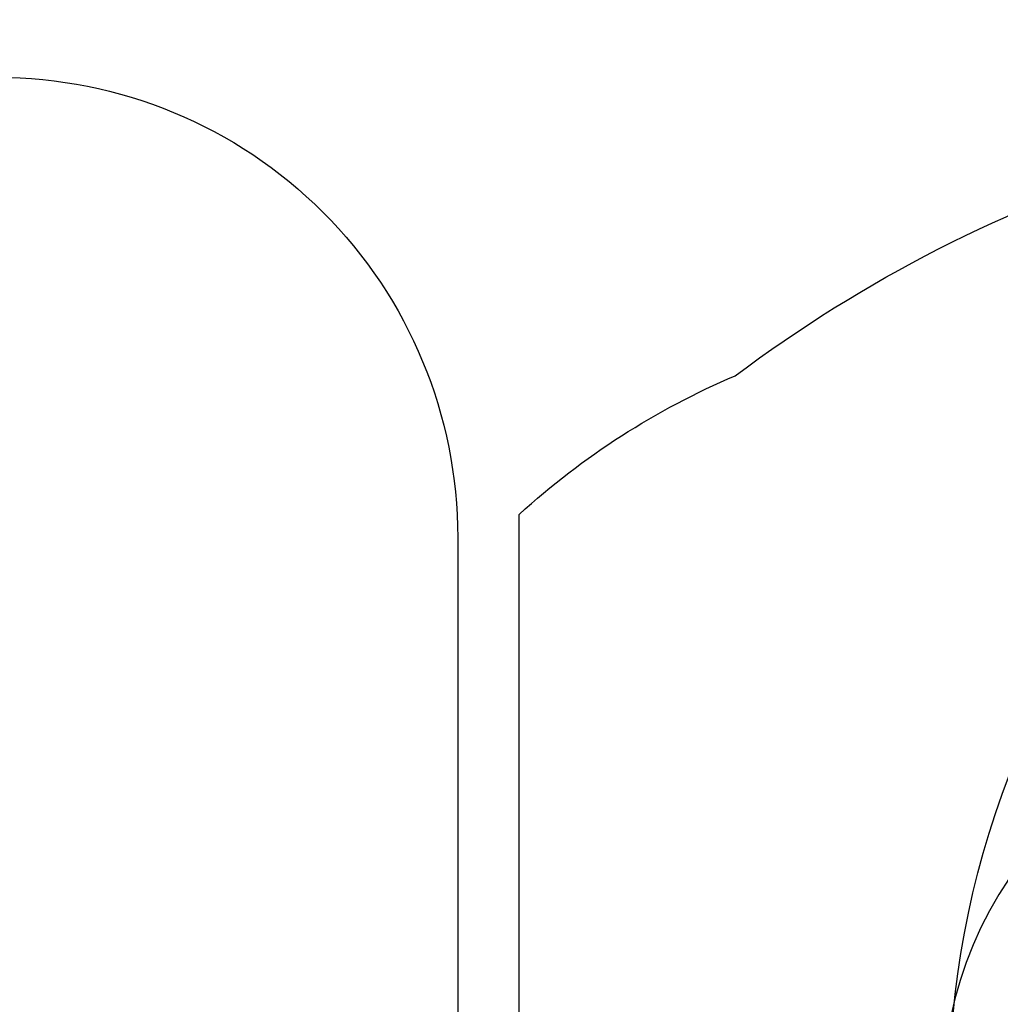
# Model space of a CAD drawing. Extents: x 1 to 126, y -14 to 17.
# Tile 56 of 131: x 42.949 to 43.087, y 1.451 to 1.59. Entities that reach past the tile are written whole.
import ezdxf

# ---------------------------------------------------------------- set-up
doc = ezdxf.new("R2010")
doc.units = 0
doc.set_wipeout_variables(frame=1)
doc.header["$PDMODE"] = 3
for name, color, linetype in [('A-ALBA-3', 3, 'Continuous'), ('A-ANOT-COTA-ACUM', 1, 'Continuous'), ('A-ANOT-COTA-PARC', 1, 'Continuous'), ('A-EQPM-FIJO', 1, 'Continuous'), ('A-MURO-HATC', 252, 'Continuous')]:
    doc.layers.add(name, color=color, linetype=linetype)
doc.styles.add('BIS-COTA', font='swissb.ttf')
doc.styles.add('BIS-COTA-ACUM', font='swissi.ttf', dxfattribs={"oblique": 20})
doc.dimstyles.new('BIS-COTA-ACUM', dxfattribs={"dimscale": 0.9, "dimtxt": 0.0016, "dimasz": 0.001, "dimexe": 0.0035, "dimexo": 0, "dimgap": 0.0005, "dimtad": 1, "dimdec": 1, "dimlfac": 100, "dimrnd": 1, "dimzin": 9, "dimdsep": 46, "dimtxsty": 'BIS-COTA-ACUM', "dimblk1": 'MARK1', "dimblk2": 'MARK2', "dimsah": 1, "dimcen": 0, "dimclrd": 1, "dimclre": 256, "dimclrt": 256, "dimaunit": 1, "dimadec": 0, "dimazin": 0, "dimtfac": 1, "dimtdec": 1, "dimtix": 1, "dimtmove": 2, "dimatfit": 3, "dimldrblk": 'MARK1', "dimfxl": 1, "dimtolj": 1, "dimarcsym": 1})
doc.dimstyles.new('BIS-COTA-PARC', dxfattribs={"dimscale": 0, "dimtxt": 0.0018, "dimasz": 0.001, "dimexe": 0.0015, "dimexo": 0, "dimgap": 0.0005, "dimtad": 1, "dimdec": 0, "dimlfac": 100, "dimzin": 9, "dimdsep": 46, "dimtxsty": 'BIS-COTA', "dimblk": 'OBLIQUE', "dimcen": 2.5, "dimclrd": 256, "dimclre": 251, "dimclrt": 2, "dimadec": 1, "dimazin": 2, "dimtfac": 1, "dimtdec": 0, "dimtix": 1, "dimtmove": 2, "dimatfit": 3, "dimldrblk": 'DOT', "dimfxl": 0.0015, "dimfxlon": 1, "dimtolj": 1, "dimtzin": 0, "dimarcsym": 0})

# ---------------------------------------------------------------- blocks, each defined once
blk = doc.blocks.new('BIS-IBB2-PL')
blk.add_lwpolyline([(-0.101822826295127, -0.2157172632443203, 0.08578280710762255), (-0.1325113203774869, -0.2757810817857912, 0.0754446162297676), (-0.1439988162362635, -0.3514797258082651, 0.0754446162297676), (-0.132511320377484, -0.427178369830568, 0.08578280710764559), (-0.1018228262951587, -0.4872421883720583, 0.1060700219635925), (-0.05283656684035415, -0.5298563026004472, 0.1268223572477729), (-9.793723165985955e-07, -0.5434768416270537, 0.1268223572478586), (0.05283460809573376, -0.5298563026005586, 0.1060700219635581), (0.1018208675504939, -0.4872421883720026, 0.08578280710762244), (0.1325093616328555, -0.427178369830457, 0.0754446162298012), (0.1439968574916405, -0.3514797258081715, 0.07544461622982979), (0.1325093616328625, -0.275781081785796, 0.0857828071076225), (0.1018208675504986, -0.2157172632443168, 0.08473736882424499), (0.08223316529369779, -0.1852129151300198), (-3.006607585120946e-07, -0.1852129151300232), (-0.08223444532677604, -0.1852129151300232, 0.08473736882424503), (-0.1018221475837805, -0.2157172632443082)], format="xyb")
for centre, radius, start, end in [((0.05659169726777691, -0.3345276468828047), 0.1980173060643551, 143.1301023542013, 162.7420614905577), ((-6.400166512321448e-07, -0.3715497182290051), 0.1255883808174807, 46.85917015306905, 133.1408298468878)]:
    blk.add_arc(centre, radius, start, end)
blk.add_wipeout([(-0.1439188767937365, -0.016866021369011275), (-0.14368177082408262, -0.0151662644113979), (-0.14328884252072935, -0.013495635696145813), (-0.14274344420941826, -0.01186838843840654), (-0.14205022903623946, -0.010298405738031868), (-0.1412151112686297, -0.008799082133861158), (-0.14024521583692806, -0.007383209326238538), (-0.13914881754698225, -0.006062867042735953), (-0.13793527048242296, -0.004849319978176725), (-0.13661492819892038, -0.003752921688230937), (-0.13519905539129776, -0.002783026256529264), (-0.13369973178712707, -0.0019479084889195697), (-0.13212974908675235, -0.0012546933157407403), (-0.1305025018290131, -0.000709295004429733), (-0.12883187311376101, -0.0003163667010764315), (-0.12713211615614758, -7.926073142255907e-05), (-0.12541773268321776, -5.551115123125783e-17), (0.12541773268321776, 9.992007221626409e-15), (0.1271321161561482, -7.926073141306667e-05), (0.1288318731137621, -0.0003163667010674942), (0.1305025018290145, -0.0007092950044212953), (0.132129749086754, -0.0012546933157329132), (0.13369973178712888, -0.0019479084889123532), (0.1351990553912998, -0.0027830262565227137), (0.13661492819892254, -0.0037529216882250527), (0.13793527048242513, -0.004849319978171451), (0.13914881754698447, -0.006062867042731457), (0.1402452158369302, -0.007383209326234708), (0.14121511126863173, -0.008799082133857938), (0.1420502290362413, -0.01029840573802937), (0.1427434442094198, -0.011868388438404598), (0.14328884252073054, -0.01349563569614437), (0.14368177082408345, -0.015166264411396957), (0.1439188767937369, -0.016866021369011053), (0.1439981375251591, -0.0185804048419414), (0.1439981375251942, -0.11148242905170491), (0.1437207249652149, -0.11748277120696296), (0.1428908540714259, -0.12343192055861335), (0.1415156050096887, -0.12927912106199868), (0.13960671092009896, -0.13497448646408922), (0.1371804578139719, -0.14046942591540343), (0.13425754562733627, -0.14571705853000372), (0.13086291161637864, -0.15067261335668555), (0.12702551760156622, -0.15529381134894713), (0.12277810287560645, -0.15954122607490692), (0.11815690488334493, -0.1633786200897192), (0.11320135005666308, -0.16677325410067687), (0.1079537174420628, -0.1696961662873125), (0.10245877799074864, -0.1721224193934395), (0.09676341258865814, -0.17403131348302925), (0.09091621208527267, -0.17540656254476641), (0.08496706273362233, -0.17623643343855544), (0.07896672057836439, -0.17651384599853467), (-0.07896672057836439, -0.17651384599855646), (-0.08496706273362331, -0.17623643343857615), (-0.09091621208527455, -0.175406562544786), (-0.09676341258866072, -0.17403131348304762), (-0.10245877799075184, -0.17212241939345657), (-0.10795371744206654, -0.16969616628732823), (-0.11320135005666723, -0.16677325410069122), (-0.11815690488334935, -0.16337862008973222), (-0.12277810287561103, -0.15954122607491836), (-0.1270255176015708, -0.1552938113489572), (-0.13086291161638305, -0.15067261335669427), (-0.13425754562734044, -0.14571705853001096), (-0.13718045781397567, -0.14046942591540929), (-0.13960671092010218, -0.13497448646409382), (-0.1415156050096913, -0.1292791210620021), (-0.1428908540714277, -0.1234319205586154), (-0.1437207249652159, -0.11748277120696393), (-0.1439981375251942, -0.11148242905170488), (-0.1439981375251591, -0.0185804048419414)])
blk.add_lwpolyline([(-0.1439981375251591, -0.01858040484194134), (-0.1439981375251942, -0.1114824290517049, 0.414213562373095), (-0.0789667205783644, -0.1765138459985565), (0.07896672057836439, -0.1765138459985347, 0.414213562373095), (0.1439981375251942, -0.1114824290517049), (0.1439981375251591, -0.01858040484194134, 0.414213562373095), (0.1254177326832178, 1.002323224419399e-14), (-0.1254177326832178, 0, 0.414213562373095)], format="xyb", close=True)
blk = doc.blocks.new('BIS-TOMA-AGUA')
blk.add_circle((0, 0), 0.01250000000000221)
blk = doc.blocks.new('*D487')
at = {"layer": 'A-ANOT-COTA-ACUM', "lineweight": -2, "transparency": 16777216}
for p, q in [((42.90373865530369, 1.217996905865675), (42.8183595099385, 1.217975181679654)), ((42.8183595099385, 1.217975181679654), (42.92542798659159, 1.217975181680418)), ((42.86373865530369, 1.21799690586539), (42.90373865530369, 1.217996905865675))]:
    blk.add_line(p, q, dxfattribs=at)
at = {"layer": 'Defpoints', "color": 0, "transparency": 16777216}
for p in [(44.83391216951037, 1.755496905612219), (42.85835950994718, 1.217975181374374), (42.86373865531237, 1.217996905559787)]:
    blk.add_point(p, dxfattribs=at)
at = {"layer": 'A-ANOT-COTA-ACUM', "transparency": 16777216, "insert": (42.89689374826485, 1.244442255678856), "char_height": 0.032, "attachment_point": 5, "style": 'BIS-COTA-ACUM'}
blk.add_mtext('\\A1;54', dxfattribs=at)
blk = doc.blocks.new('MARK1')
at = {"color": 0}
for p, q in [((0, 1.5), (0, -1.5)), ((0.9959054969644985, 0), (-1.004094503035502, 0))]:
    blk.add_line(p, q, dxfattribs=at)
blk.add_lwpolyline([(0.4991923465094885, 0.4951376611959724), (-0.5040945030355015, -0.5)], dxfattribs=at)
blk = doc.blocks.new('MARK2')
at = {"color": 0}
for p, q in [((0, 1.5), (0, -1.5)), ((0.9959054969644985, 0), (-1.004094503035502, 0))]:
    blk.add_line(p, q, dxfattribs=at)
blk.add_lwpolyline([(0.4991923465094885, 0.4951376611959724), (-0.5040945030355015, -0.5)], dxfattribs=at)
blk = doc.blocks.new('*D488')
at = {"layer": 'A-ANOT-COTA-ACUM', "lineweight": -2, "transparency": 16777216}
for p, q in [((43.00680286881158, 1.282419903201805), (43.00680286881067, 1.410892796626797)), ((43.03391216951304, 1.257996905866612), (43.00680286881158, 1.282419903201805)), ((43.03391216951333, 1.217996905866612), (43.03391216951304, 1.257996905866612))]:
    blk.add_line(p, q, dxfattribs=at)
at = {"layer": 'Defpoints', "color": 0, "transparency": 16777216}
for p in [(44.83391216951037, 1.755496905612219), (43.00680286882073, 1.322419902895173), (43.03391216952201, 1.217996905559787)]:
    blk.add_point(p, dxfattribs=at)
at = {"layer": 'A-ANOT-COTA-ACUM', "transparency": 16777216, "insert": (42.98035751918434, 1.371656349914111), "char_height": 0.032, "attachment_point": 5, "rotation": 90.00000000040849, "style": 'BIS-COTA-ACUM'}
blk.add_mtext('\\A1;180', dxfattribs=at)
blk = doc.blocks.new('_Oblique')
at = {"color": 0, "lineweight": -2}
blk.add_line((-0.5, -0.5), (0.5, 0.5), dxfattribs=at)
blk = doc.blocks.new('*D489')
at = {"layer": 'A-ANOT-COTA-PARC', "color": 251, "lineweight": -2, "transparency": 16777216}
for p, q in [((43.49980700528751, 1.755496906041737), (43.55980700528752, 1.755496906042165)), ((43.49980700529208, 1.115496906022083), (43.55980700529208, 1.115496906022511))]:
    blk.add_line(p, q, dxfattribs=at)
at = {"layer": 'A-ANOT-COTA-PARC', "lineweight": -2, "transparency": 16777216}
blk.add_line((43.52980700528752, 1.755496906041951), (43.52980700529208, 1.115496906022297), dxfattribs=at)
at = {"layer": 'Defpoints', "color": 0, "transparency": 16777216}
for p in [(42.83391216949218, 1.75549690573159), (42.8339121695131, 1.115496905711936), (43.52980700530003, 1.115496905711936)]:
    blk.add_point(p, dxfattribs=at)
at = {"layer": 'A-ANOT-COTA-PARC', "lineweight": -2, "transparency": 16777216, "xscale": 0.02, "yscale": 0.02, "zscale": 0.02}
for p, rotation in [((43.52980700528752, 1.755496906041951), 90.0000000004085), ((43.52980700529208, 1.115496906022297), 270.0000000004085)]:
    blk.add_blockref('_Oblique', p, dxfattribs=dict(at, rotation=rotation))
at = {"layer": 'A-ANOT-COTA-PARC', "color": 2, "transparency": 16777216, "insert": (43.46262194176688, 1.369301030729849), "char_height": 0.036, "attachment_point": 5, "rotation": 90.00000000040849, "style": 'BIS-COTA'}
blk.add_mtext('\\A1;64', dxfattribs=at)
blk = doc.blocks.new('_Dot')
at = {"color": 0, "linetype": 'ByBlock', "lineweight": -2}
blk.add_line((-0.5, 0), (-1, 0), dxfattribs=at)
at = {"color": 0, "linetype": 'ByBlock', "const_width": 0.5}
blk.add_lwpolyline([(-0.25, 0, 1), (0.25, 0, 1)], format="xyb", close=True, dxfattribs=at)
blk = doc.blocks.new('*D461')
at = {"layer": 'A-ANOT-COTA-ACUM', "lineweight": -2, "transparency": 16777216}
blk.add_line((47.36352474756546, 1.355822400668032), (47.36352474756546, 1.244012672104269), dxfattribs=at)
at = {"layer": 'Defpoints', "color": 0, "transparency": 16777216}
for p in [(42.71391216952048, 2.055496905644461), (47.36352474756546, 1.355822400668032), (47.36352474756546, 1.31254259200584)]:
    blk.add_point(p, dxfattribs=at)
at = {"layer": 'A-ANOT-COTA-ACUM', "transparency": 16777216, "insert": (47.38999182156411, 1.273277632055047), "char_height": 0.032, "attachment_point": 5, "rotation": 270, "style": 'BIS-COTA-ACUM'}
blk.add_mtext('\\A1;25', dxfattribs=at)
blk = doc.blocks.new('*D462')
at = {"layer": 'A-ANOT-COTA-ACUM', "lineweight": -2, "transparency": 16777216}
blk.add_line((47.46352474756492, 1.233746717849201), (47.46352474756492, 1.131096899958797), dxfattribs=at)
at = {"layer": 'Defpoints', "color": 0, "transparency": 16777216}
for p in [(42.71391216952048, 2.055496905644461), (47.46352474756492, 1.233746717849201), (47.46352474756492, 1.199451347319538)]:
    blk.add_point(p, dxfattribs=at)
at = {"layer": 'A-ANOT-COTA-ACUM', "transparency": 16777216, "insert": (47.48999182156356, 1.16027412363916), "char_height": 0.032, "attachment_point": 5, "rotation": 270, "style": 'BIS-COTA-ACUM'}
blk.add_mtext('\\A1;35', dxfattribs=at)
blk = doc.blocks.new('*D463')
at = {"layer": 'A-ANOT-COTA-ACUM', "lineweight": -2, "transparency": 16777216}
blk.add_line((47.46352474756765, 0.6337467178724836), (47.46352474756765, 0.5063092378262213), dxfattribs=at)
at = {"layer": 'Defpoints', "color": 0, "transparency": 16777216}
for p in [(42.71391216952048, 2.055496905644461), (47.46352474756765, 0.6337467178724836), (47.46352474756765, 0.5746636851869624)]:
    blk.add_point(p, dxfattribs=at)
at = {"layer": 'A-ANOT-COTA-ACUM', "transparency": 16777216, "insert": (47.48999182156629, 0.5354864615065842), "char_height": 0.032, "attachment_point": 5, "rotation": 270, "style": 'BIS-COTA-ACUM'}
blk.add_mtext('\\A1;35', dxfattribs=at)
blk = doc.blocks.new('*D464')
at = {"layer": 'A-ANOT-COTA-ACUM', "lineweight": -2, "transparency": 16777216}
blk.add_line((47.36352474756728, 0.715822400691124), (47.36352474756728, 0.6065174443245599), dxfattribs=at)
at = {"layer": 'Defpoints', "color": 0, "transparency": 16777216}
for p in [(42.71391216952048, 2.055496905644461), (47.36352474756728, 0.715822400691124), (47.36352474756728, 0.6750473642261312)]:
    blk.add_point(p, dxfattribs=at)
at = {"layer": 'A-ANOT-COTA-ACUM', "transparency": 16777216, "insert": (47.38999182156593, 0.6357824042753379), "char_height": 0.032, "attachment_point": 5, "rotation": 270, "style": 'BIS-COTA-ACUM'}
blk.add_mtext('\\A1;25', dxfattribs=at)
blk = doc.blocks.new('*D453')
at = {"layer": 'A-ANOT-COTA-ACUM', "lineweight": -2, "transparency": 16777216}
for p, q in [((43.08675942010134, -0.2431305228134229), (43.08675942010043, -0.1146576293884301)), ((43.03391216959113, -0.2545030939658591), (43.08675942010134, -0.2431305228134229)), ((43.03391216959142, -0.2945030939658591), (43.03391216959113, -0.2545030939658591))]:
    blk.add_line(p, q, dxfattribs=at)
at = {"layer": 'Defpoints', "color": 0, "transparency": 16777216}
for p in [(44.83391216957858, 2.855496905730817), (43.08675942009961, -0.2031305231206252), (43.03391216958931, -0.2945030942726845)]:
    blk.add_point(p, dxfattribs=at)
at = {"layer": 'A-ANOT-COTA-ACUM', "transparency": 16777216, "insert": (43.06031407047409, -0.1538940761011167), "char_height": 0.032, "attachment_point": 5, "rotation": 90.00000000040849, "style": 'BIS-COTA-ACUM'}
blk.add_mtext('\\A1;180', dxfattribs=at)
blk = doc.blocks.new('*D454')
at = {"layer": 'A-ANOT-COTA-ACUM', "lineweight": -2, "transparency": 16777216}
for p, q in [((43.03391216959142, -0.2945030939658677), (43.07391216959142, -0.2945030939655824)), ((43.07391216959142, -0.2945030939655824), (43.08715473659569, -0.3469701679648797)), ((43.08715473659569, -0.3469701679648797), (43.21992737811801, -0.3469701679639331))]:
    blk.add_line(p, q, dxfattribs=at)
at = {"layer": 'Defpoints', "color": 0, "transparency": 16777216}
for p in [(44.83391216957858, 2.855496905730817), (43.03391216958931, -0.2945030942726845), (43.12715473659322, -0.3469701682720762)]:
    blk.add_point(p, dxfattribs=at)
at = {"layer": 'A-ANOT-COTA-ACUM', "transparency": 16777216, "insert": (43.17854105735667, -0.3205030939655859), "char_height": 0.032, "attachment_point": 5, "style": 'BIS-COTA-ACUM'}
blk.add_mtext('\\A1;315', dxfattribs=at)
blk = doc.blocks.new('*D445')
at = {"layer": 'A-ANOT-COTA-ACUM', "lineweight": -2, "transparency": 16777216}
for p, q in [((43.08675941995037, -0.2431305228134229), (43.08675941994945, -0.1146576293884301)), ((43.03391216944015, -0.2545030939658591), (43.08675941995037, -0.2431305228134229)), ((43.03391216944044, -0.2945030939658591), (43.03391216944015, -0.2545030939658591))]:
    blk.add_line(p, q, dxfattribs=at)
at = {"layer": 'Defpoints', "color": 0, "transparency": 16777216}
for p in [(44.83391216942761, 2.855496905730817), (43.08675941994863, -0.2031305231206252), (43.03391216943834, -0.2945030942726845)]:
    blk.add_point(p, dxfattribs=at)
at = {"layer": 'A-ANOT-COTA-ACUM', "transparency": 16777216, "insert": (43.06031407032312, -0.1538940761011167), "char_height": 0.032, "attachment_point": 5, "rotation": 90.00000000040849, "style": 'BIS-COTA-ACUM'}
blk.add_mtext('\\A1;180', dxfattribs=at)
blk = doc.blocks.new('*D446')
at = {"layer": 'A-ANOT-COTA-ACUM', "lineweight": -2, "transparency": 16777216}
for p, q in [((43.03391216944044, -0.2945030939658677), (43.07391216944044, -0.2945030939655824)), ((43.07391216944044, -0.2945030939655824), (43.08715473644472, -0.3469701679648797)), ((43.08715473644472, -0.3469701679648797), (43.21992737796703, -0.3469701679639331))]:
    blk.add_line(p, q, dxfattribs=at)
at = {"layer": 'Defpoints', "color": 0, "transparency": 16777216}
for p in [(44.83391216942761, 2.855496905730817), (43.03391216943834, -0.2945030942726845), (43.12715473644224, -0.3469701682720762)]:
    blk.add_point(p, dxfattribs=at)
at = {"layer": 'A-ANOT-COTA-ACUM', "transparency": 16777216, "insert": (43.17854105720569, -0.3205030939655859), "char_height": 0.032, "attachment_point": 5, "style": 'BIS-COTA-ACUM'}
blk.add_mtext('\\A1;315', dxfattribs=at)

msp = doc.modelspace()

# ---------------------------------------------------------------- hatches: boundary and pattern name
h = msp.add_hatch()
h.set_pattern_fill('ANGLE', color=256, angle=179.9999999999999)
h.set_pattern_definition([(179.9999999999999, (87.60991299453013, 28.02786462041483), (-8.770173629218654e-15, -6.985), [5.08, -1.905]), (270, (87.60991299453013, 28.02786462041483), (6.985, -9.197881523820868e-15), [5.08, -1.905])])
h.paths.add_polyline_path([(44.8339121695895, -1.044503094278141), (44.18391210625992, -1.044503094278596), (43.58391210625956, -1.044503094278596), (43.20891213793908, -1.044503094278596), (43.2089121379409, -1.16450309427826), (45.13391216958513, -1.16450309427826), (45.13391216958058, -1.054622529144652), (45.13391216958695, 0.8154972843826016), (44.83391216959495, 0.8154972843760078), (44.83391216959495, 0.55549690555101), (44.83391216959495, 0.4554968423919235)])
h.paths.add_polyline_path([(44.83391216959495, 0.8154972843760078), (45.13391216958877, 0.8154972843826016), (45.13391216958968, 1.4354972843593), (44.83391216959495, 1.435497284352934)])
h.paths.add_polyline_path([(44.83391216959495, 1.435497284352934), (45.13391216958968, 1.4354972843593), (45.13391216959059, 2.055496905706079), (42.71391216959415, 2.055496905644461), (42.71391216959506, 1.875432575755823), (42.83391216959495, 1.875432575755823), (42.83391216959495, 1.805496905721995), (42.87391216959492, 1.805496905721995), (42.90391216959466, 1.805496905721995), (43.81891216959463, 1.805496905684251), (43.84891216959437, 1.805496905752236), (44.83391216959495, 1.805496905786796), (44.83391216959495, 1.755496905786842)])
edge = h.paths.add_edge_path(flags=16)
edge.add_ellipse((43.87832226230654, 1.887329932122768), major_axis=(-0.09003937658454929, -4.42763846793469e-14), ratio=0.3555555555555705, start_angle=155.36609008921, end_angle=166.3286705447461, ccw=False)
edge.add_ellipse((43.87832226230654, 1.887329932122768), major_axis=(-0.09003937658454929, -4.42763846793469e-14), ratio=0.3555555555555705, start_angle=146.4269191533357, end_angle=155.36609008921)
edge.add_line((43.94988824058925, 1.867609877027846), (43.94599122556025, 1.86621100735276))
edge.add_ellipse((43.87832226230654, 1.887329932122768), major_axis=(-0.09003937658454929, -4.42763846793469e-14), ratio=0.3555555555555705, start_angle=131.8211756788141, end_angle=138.7246970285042, ccw=False)
edge.add_ellipse((43.87832226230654, 1.887329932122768), major_axis=(-0.09003937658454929, -4.42763846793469e-14), ratio=0.3555555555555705, start_angle=125.4643391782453, end_angle=131.8211756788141)
edge.add_line((43.92635541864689, 1.860125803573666), (43.92265496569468, 1.859465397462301))
edge.add_ellipse((43.87832226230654, 1.887329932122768), major_axis=(-0.09003937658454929, -4.42763846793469e-14), ratio=0.3555555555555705, start_angle=113.81099919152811, end_angle=119.49648554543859, ccw=False)
edge.add_ellipse((43.87832226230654, 1.887329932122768), major_axis=(-0.09003937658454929, -4.42763846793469e-14), ratio=0.3555555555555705, start_angle=108.3308072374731, end_angle=113.8109991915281)
edge.add_line((43.902153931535, 1.856369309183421), (43.89857167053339, 1.856136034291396))
edge.add_ellipse((43.87832226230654, 1.887329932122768), major_axis=(-0.09003937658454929, -4.42763846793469e-14), ratio=0.3555555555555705, start_angle=97.76051483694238, end_angle=102.99670558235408, ccw=False)
edge.add_ellipse((43.87832226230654, 1.887329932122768), major_axis=(-0.09003937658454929, -4.42763846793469e-14), ratio=0.3555555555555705, start_angle=92.58069954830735, end_angle=97.76051483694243)
edge.add_line((43.87773954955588, 1.855236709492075), (43.87426810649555, 1.855348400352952))
edge.add_ellipse((43.87832226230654, 1.887329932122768), major_axis=(-0.09003937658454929, -4.42763846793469e-14), ratio=0.3555555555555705, start_angle=442.23948516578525, end_angle=447.41930045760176, ccw=False)
edge.add_ellipse((43.87832226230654, 1.887329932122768), major_axis=(-0.09003937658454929, -4.42763846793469e-14), ratio=0.3555555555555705, start_angle=437.0032940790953, end_angle=442.2394851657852)
edge.add_line((43.85333012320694, 1.856484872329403), (43.85000461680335, 1.856940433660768))
edge.add_ellipse((43.87832226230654, 1.887329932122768), major_axis=(-0.09003937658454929, -4.42763846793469e-14), ratio=0.3555555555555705, start_angle=426.1890008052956, end_angle=431.66919275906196, ccw=False)
edge.add_ellipse((43.87832226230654, 1.887329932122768), major_axis=(-0.09003937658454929, -4.42763846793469e-14), ratio=0.3555555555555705, start_angle=420.5035143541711, end_angle=426.1890008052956)
edge.add_line((43.82914829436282, 1.860383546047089), (43.82608176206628, 1.86125527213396))
edge.add_ellipse((43.87832226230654, 1.887329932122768), major_axis=(-0.09003937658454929, -4.42763846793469e-14), ratio=0.3555555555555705, start_angle=408.17882432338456, end_angle=414.535659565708, ccw=False)
edge.add_ellipse((43.87832226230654, 1.887329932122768), major_axis=(-0.09003937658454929, -4.42763846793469e-14), ratio=0.3555555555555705, start_angle=401.2753046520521, end_angle=408.1788243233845)
edge.add_ellipse((43.87832226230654, 1.887329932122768), major_axis=(-0.09003937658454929, -4.42763846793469e-14), ratio=0.3555555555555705, start_angle=384.6339088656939, end_angle=393.573081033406)
edge.add_ellipse((43.87832226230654, 1.887329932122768), major_axis=(-0.09003937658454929, -4.42763846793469e-14), ratio=0.3555555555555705, start_angle=373.6713299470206, end_angle=384.6339088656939)
edge.add_ellipse((43.87832226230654, 1.887329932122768), major_axis=(-0.09003937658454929, -4.42763846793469e-14), ratio=0.3555555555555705, start_angle=359.9999999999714, end_angle=373.6713299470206)
edge.add_line((43.7875727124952, 1.891557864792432), (43.79083392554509, 1.894896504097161))
edge.add_ellipse((43.87832226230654, 1.887329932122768), major_axis=(-0.09003937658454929, -4.42763846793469e-14), ratio=0.3555555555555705, start_angle=335.36609113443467, end_angle=346.3286700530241, ccw=False)
edge.add_ellipse((43.87832226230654, 1.887329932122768), major_axis=(-0.09003937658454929, -4.42763846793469e-14), ratio=0.3555555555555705, start_angle=326.426918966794, end_angle=335.3660911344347)
edge.add_line((43.80675628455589, 1.907049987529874), (43.81065330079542, 1.908448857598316))
edge.add_ellipse((43.87832226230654, 1.887329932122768), major_axis=(-0.09003937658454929, -4.42763846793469e-14), ratio=0.3555555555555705, start_angle=311.82117567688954, end_angle=318.7246953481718, ccw=False)
edge.add_ellipse((43.87832226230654, 1.887329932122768), major_axis=(-0.09003937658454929, -4.42763846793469e-14), ratio=0.3555555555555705, start_angle=305.4643404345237, end_angle=311.8211756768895)
edge.add_line((43.83028910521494, 1.914534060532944), (43.83398955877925, 1.915194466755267))
edge.add_ellipse((43.87832226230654, 1.887329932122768), major_axis=(-0.09003937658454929, -4.42763846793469e-14), ratio=0.3555555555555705, start_angle=293.8109991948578, end_angle=299.49648564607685, ccw=False)
edge.add_ellipse((43.87832226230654, 1.887329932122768), major_axis=(-0.09003937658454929, -4.42763846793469e-14), ratio=0.3555555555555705, start_angle=288.3308072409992, end_angle=293.8109991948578)
edge.add_line((43.85449059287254, 1.918290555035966), (43.85807285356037, 1.918523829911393))
edge.add_ellipse((43.87832226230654, 1.887329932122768), major_axis=(-0.09003937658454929, -4.42763846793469e-14), ratio=0.3555555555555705, start_angle=277.760514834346, end_angle=282.9967059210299, ccw=False)
edge.add_ellipse((43.87832226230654, 1.887329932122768), major_axis=(-0.09003937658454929, -4.42763846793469e-14), ratio=0.3555555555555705, start_angle=272.5806995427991, end_angle=277.760514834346)
edge.add_line((43.87890497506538, 1.91942315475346), (43.88237641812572, 1.919311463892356))
edge.add_ellipse((43.87832226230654, 1.887329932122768), major_axis=(-0.09003937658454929, -4.42763846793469e-14), ratio=0.3555555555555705, start_angle=262.2394851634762, end_angle=267.4193004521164, ccw=False)
edge.add_ellipse((43.87832226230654, 1.887329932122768), major_axis=(-0.09003937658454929, -4.42763846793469e-14), ratio=0.3555555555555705, start_angle=257.0032944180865, end_angle=262.2394851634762)
edge.add_line((43.9033144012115, 1.918174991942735), (43.90663990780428, 1.91771943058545))
edge.add_ellipse((43.87832226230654, 1.887329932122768), major_axis=(-0.09003937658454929, -4.42763846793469e-14), ratio=0.3555555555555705, start_angle=246.18900080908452, end_angle=251.66919276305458, ccw=False)
edge.add_ellipse((43.87832226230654, 1.887329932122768), major_axis=(-0.09003937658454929, -4.42763846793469e-14), ratio=0.3555555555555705, start_angle=240.5035144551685, end_angle=246.1890008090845)
edge.add_line((43.92749622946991, 1.914276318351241), (43.93056276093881, 1.913404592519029))
edge.add_ellipse((43.87832226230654, 1.887329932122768), major_axis=(-0.09003937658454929, -4.42763846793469e-14), ratio=0.3555555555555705, start_angle=228.1788243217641, end_angle=234.5356608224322, ccw=False)
edge.add_ellipse((43.87832226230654, 1.887329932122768), major_axis=(-0.09003937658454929, -4.42763846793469e-14), ratio=0.3555555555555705, start_angle=221.2753029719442, end_angle=228.1788243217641)
edge.add_ellipse((43.87832226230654, 1.887329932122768), major_axis=(-0.09003937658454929, -4.42763846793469e-14), ratio=0.3555555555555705, start_angle=204.6339099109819, end_angle=213.5730808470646)
edge.add_ellipse((43.87832226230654, 1.887329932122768), major_axis=(-0.09003937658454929, -4.42763846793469e-14), ratio=0.3555555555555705, start_angle=193.6713294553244, end_angle=204.6339099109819)
edge.add_ellipse((43.87832226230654, 1.887329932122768), major_axis=(-0.09003937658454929, -4.42763846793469e-14), ratio=0.3555555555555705, start_angle=179.999999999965, end_angle=193.6713294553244)
edge.add_line((43.96907181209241, 1.883101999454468), (43.96581059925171, 1.879763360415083))
h.paths.add_polyline_path([(43.96581059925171, 1.971246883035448), (43.96016711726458, 1.965469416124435), (43.95056476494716, 1.95933624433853), (43.93495479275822, 1.95373290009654), (43.91894988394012, 1.950110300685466), (43.90275792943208, 1.947892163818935), (43.88647645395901, 1.946831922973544), (43.87016807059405, 1.946831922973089), (43.85388659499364, 1.947892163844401), (43.83769464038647, 1.950110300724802), (43.82168973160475, 1.953732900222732), (43.80607976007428, 1.959336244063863), (43.79647740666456, 1.965469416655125), (43.79083392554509, 1.971246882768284), (43.78828288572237, 1.978813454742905), (43.79083392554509, 1.986380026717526), (43.79647740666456, 1.992157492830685), (43.80607976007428, 1.998290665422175), (43.82168973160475, 2.003894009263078), (43.83769464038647, 2.007516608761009), (43.85388659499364, 2.00973474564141), (43.87016807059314, 2.010794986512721), (43.88647645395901, 2.010794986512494), (43.90275792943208, 2.009734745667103), (43.91894988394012, 2.007516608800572), (43.93495479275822, 2.003894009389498), (43.95056476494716, 1.998290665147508), (43.96016711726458, 1.992157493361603), (43.96581059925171, 1.98638002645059), (43.96836163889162, 1.978813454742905)], flags=16)
h.paths.add_polyline_path([(44.94877698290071, 0.2266016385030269), (45.02352647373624, 0.2266016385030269), (45.02352647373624, 0.3046016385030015), (44.94877698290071, 0.3046016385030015)], flags=24)
h.paths.add_polyline_path([(43.64205854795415, -1.062896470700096), (43.64205854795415, -1.137645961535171), (43.72005854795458, -1.137645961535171), (43.72005854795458, -1.062896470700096)], flags=24)
h.paths.add_polyline_path([(44.87285814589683, 0.7451700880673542), (45.06120437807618, 0.7451700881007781), (45.06120437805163, 0.8840988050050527), (44.87285814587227, 0.8840988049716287)], flags=9)
h.paths.add_polyline_path([(45.04349349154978, 1.162493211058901), (45.04349349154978, 1.087743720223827), (45.12149349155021, 1.087743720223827), (45.12149349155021, 1.162493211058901)], flags=24)
h.paths.add_polyline_path([(44.87285814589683, 1.36517008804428), (45.06120437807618, 1.365170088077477), (45.06120437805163, 1.504098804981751), (44.87285814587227, 1.504098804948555)], flags=9)
h.paths.add_polyline_path([(43.71538433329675, 1.942798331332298), (43.71538433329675, 1.868048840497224), (43.79338433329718, 1.868048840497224), (43.79338433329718, 1.942798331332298)], flags=24)
h.paths.add_polyline_path([(43.91345358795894, 1.910607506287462), (43.84319093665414, 1.910607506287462), (43.84319093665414, 1.864052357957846), (43.91345358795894, 1.864052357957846)], flags=8)
h.paths.add_polyline_path([(43.91458982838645, 2.002091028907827), (43.84205469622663, 2.002091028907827), (43.84205469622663, 1.955535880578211), (43.91458982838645, 1.955535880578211)], flags=8)
h.paths.add_polyline_path([(45.04344461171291, 1.632383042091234), (45.04344461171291, 1.557633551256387), (45.12144461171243, 1.557633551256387), (45.12144461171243, 1.632383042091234)], flags=24)
at = {"layer": 'A-MURO-HATC'}
h = msp.add_hatch(color=256, dxfattribs=at)
h.dxf.hatch_style = 1
h.paths.add_polyline_path([(44.83391216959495, 0.8154972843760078), (45.13391216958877, 0.8154972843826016), (45.13391216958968, 1.4354972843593), (44.83391216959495, 1.435497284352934)])
h.paths.add_polyline_path([(44.83391216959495, 1.435497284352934), (45.13391216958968, 1.4354972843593), (45.13391216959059, 2.055496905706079), (42.71391216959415, 2.055496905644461), (42.71391216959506, 1.875432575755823), (42.83391216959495, 1.875432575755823), (42.83391216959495, 1.805496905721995), (42.87391216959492, 1.805496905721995), (42.90391216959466, 1.805496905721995), (43.81891216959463, 1.805496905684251), (43.84891216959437, 1.805496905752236), (44.83391216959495, 1.805496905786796), (44.83391216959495, 1.755496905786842)])
edge = h.paths.add_edge_path(flags=16)
edge.add_ellipse((43.87832226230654, 1.887329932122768), major_axis=(-0.09003937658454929, -4.42763846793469e-14), ratio=0.3555555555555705, start_angle=155.36609008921, end_angle=166.3286705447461)
edge.add_ellipse((43.87832226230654, 1.887329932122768), major_axis=(-0.09003937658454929, -4.42763846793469e-14), ratio=0.3555555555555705, start_angle=146.4269191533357, end_angle=155.36609008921)
edge.add_ellipse((43.87832226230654, 1.887329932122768), major_axis=(-0.09003937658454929, -4.42763846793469e-14), ratio=0.3555555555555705, start_angle=138.7246970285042, end_angle=146.4269191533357)
edge.add_ellipse((43.87832226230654, 1.887329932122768), major_axis=(-0.09003937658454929, -4.42763846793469e-14), ratio=0.3555555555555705, start_angle=131.8211756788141, end_angle=138.7246970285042)
edge.add_ellipse((43.87832226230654, 1.887329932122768), major_axis=(-0.09003937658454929, -4.42763846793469e-14), ratio=0.3555555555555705, start_angle=125.4643391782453, end_angle=131.8211756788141)
edge.add_ellipse((43.87832226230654, 1.887329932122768), major_axis=(-0.09003937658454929, -4.42763846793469e-14), ratio=0.3555555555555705, start_angle=119.4964855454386, end_angle=125.4643391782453)
edge.add_ellipse((43.87832226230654, 1.887329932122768), major_axis=(-0.09003937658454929, -4.42763846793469e-14), ratio=0.3555555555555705, start_angle=113.8109991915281, end_angle=119.4964855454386)
edge.add_ellipse((43.87832226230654, 1.887329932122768), major_axis=(-0.09003937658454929, -4.42763846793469e-14), ratio=0.3555555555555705, start_angle=108.3308072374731, end_angle=113.8109991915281)
edge.add_ellipse((43.87832226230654, 1.887329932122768), major_axis=(-0.09003937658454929, -4.42763846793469e-14), ratio=0.3555555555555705, start_angle=102.996705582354, end_angle=108.3308072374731)
edge.add_ellipse((43.87832226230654, 1.887329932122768), major_axis=(-0.09003937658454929, -4.42763846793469e-14), ratio=0.3555555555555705, start_angle=97.76051483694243, end_angle=102.996705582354)
edge.add_ellipse((43.87832226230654, 1.887329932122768), major_axis=(-0.09003937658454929, -4.42763846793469e-14), ratio=0.3555555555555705, start_angle=92.58069954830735, end_angle=97.76051483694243)
edge.add_ellipse((43.87832226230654, 1.887329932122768), major_axis=(-0.09003937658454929, -4.42763846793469e-14), ratio=0.3555555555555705, start_angle=87.41930045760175, end_angle=92.58069954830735)
edge.add_ellipse((43.87832226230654, 1.887329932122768), major_axis=(-0.09003937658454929, -4.42763846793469e-14), ratio=0.3555555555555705, start_angle=442.2394851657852, end_angle=447.4193004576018)
edge.add_ellipse((43.87832226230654, 1.887329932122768), major_axis=(-0.09003937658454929, -4.42763846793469e-14), ratio=0.3555555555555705, start_angle=437.0032940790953, end_angle=442.2394851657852)
edge.add_ellipse((43.87832226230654, 1.887329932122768), major_axis=(-0.09003937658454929, -4.42763846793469e-14), ratio=0.3555555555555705, start_angle=431.6691927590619, end_angle=437.0032940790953)
edge.add_ellipse((43.87832226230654, 1.887329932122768), major_axis=(-0.09003937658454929, -4.42763846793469e-14), ratio=0.3555555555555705, start_angle=426.1890008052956, end_angle=431.6691927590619)
edge.add_ellipse((43.87832226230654, 1.887329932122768), major_axis=(-0.09003937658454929, -4.42763846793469e-14), ratio=0.3555555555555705, start_angle=420.5035143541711, end_angle=426.1890008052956)
edge.add_ellipse((43.87832226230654, 1.887329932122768), major_axis=(-0.09003937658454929, -4.42763846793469e-14), ratio=0.3555555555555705, start_angle=414.5356595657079, end_angle=420.5035143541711)
edge.add_ellipse((43.87832226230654, 1.887329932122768), major_axis=(-0.09003937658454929, -4.42763846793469e-14), ratio=0.3555555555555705, start_angle=408.1788243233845, end_angle=414.5356595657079)
edge.add_ellipse((43.87832226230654, 1.887329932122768), major_axis=(-0.09003937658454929, -4.42763846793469e-14), ratio=0.3555555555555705, start_angle=401.2753046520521, end_angle=408.1788243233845)
edge.add_ellipse((43.87832226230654, 1.887329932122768), major_axis=(-0.09003937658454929, -4.42763846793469e-14), ratio=0.3555555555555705, start_angle=393.573081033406, end_angle=401.2753046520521)
edge.add_ellipse((43.87832226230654, 1.887329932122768), major_axis=(-0.09003937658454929, -4.42763846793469e-14), ratio=0.3555555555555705, start_angle=384.6339088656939, end_angle=393.573081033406)
edge.add_ellipse((43.87832226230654, 1.887329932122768), major_axis=(-0.09003937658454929, -4.42763846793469e-14), ratio=0.3555555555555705, start_angle=373.6713299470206, end_angle=384.6339088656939)
edge.add_ellipse((43.87832226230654, 1.887329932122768), major_axis=(-0.09003937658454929, -4.42763846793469e-14), ratio=0.3555555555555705, start_angle=359.9999999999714, end_angle=373.6713299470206)
edge.add_ellipse((43.87832226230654, 1.887329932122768), major_axis=(-0.09003937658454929, -4.42763846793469e-14), ratio=0.3555555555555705, start_angle=346.3286700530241, end_angle=359.9999999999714)
edge.add_ellipse((43.87832226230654, 1.887329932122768), major_axis=(-0.09003937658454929, -4.42763846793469e-14), ratio=0.3555555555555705, start_angle=335.3660911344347, end_angle=346.3286700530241)
edge.add_ellipse((43.87832226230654, 1.887329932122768), major_axis=(-0.09003937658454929, -4.42763846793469e-14), ratio=0.3555555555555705, start_angle=326.426918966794, end_angle=335.3660911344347)
edge.add_ellipse((43.87832226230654, 1.887329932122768), major_axis=(-0.09003937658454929, -4.42763846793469e-14), ratio=0.3555555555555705, start_angle=318.7246953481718, end_angle=326.426918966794)
edge.add_ellipse((43.87832226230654, 1.887329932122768), major_axis=(-0.09003937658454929, -4.42763846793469e-14), ratio=0.3555555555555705, start_angle=311.8211756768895, end_angle=318.7246953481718)
edge.add_ellipse((43.87832226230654, 1.887329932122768), major_axis=(-0.09003937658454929, -4.42763846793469e-14), ratio=0.3555555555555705, start_angle=305.4643404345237, end_angle=311.8211756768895)
edge.add_ellipse((43.87832226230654, 1.887329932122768), major_axis=(-0.09003937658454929, -4.42763846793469e-14), ratio=0.3555555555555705, start_angle=299.4964856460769, end_angle=305.4643404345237)
edge.add_ellipse((43.87832226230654, 1.887329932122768), major_axis=(-0.09003937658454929, -4.42763846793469e-14), ratio=0.3555555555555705, start_angle=293.8109991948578, end_angle=299.4964856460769)
edge.add_ellipse((43.87832226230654, 1.887329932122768), major_axis=(-0.09003937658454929, -4.42763846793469e-14), ratio=0.3555555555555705, start_angle=288.3308072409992, end_angle=293.8109991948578)
edge.add_ellipse((43.87832226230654, 1.887329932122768), major_axis=(-0.09003937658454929, -4.42763846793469e-14), ratio=0.3555555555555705, start_angle=282.9967059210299, end_angle=288.3308072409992)
edge.add_ellipse((43.87832226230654, 1.887329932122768), major_axis=(-0.09003937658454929, -4.42763846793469e-14), ratio=0.3555555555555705, start_angle=277.760514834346, end_angle=282.9967059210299)
edge.add_ellipse((43.87832226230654, 1.887329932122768), major_axis=(-0.09003937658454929, -4.42763846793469e-14), ratio=0.3555555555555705, start_angle=272.5806995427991, end_angle=277.760514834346)
edge.add_ellipse((43.87832226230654, 1.887329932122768), major_axis=(-0.09003937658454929, -4.42763846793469e-14), ratio=0.3555555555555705, start_angle=267.4193004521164, end_angle=272.5806995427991)
edge.add_ellipse((43.87832226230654, 1.887329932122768), major_axis=(-0.09003937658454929, -4.42763846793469e-14), ratio=0.3555555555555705, start_angle=262.2394851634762, end_angle=267.4193004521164)
edge.add_ellipse((43.87832226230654, 1.887329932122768), major_axis=(-0.09003937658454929, -4.42763846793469e-14), ratio=0.3555555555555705, start_angle=257.0032944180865, end_angle=262.2394851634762)
edge.add_ellipse((43.87832226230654, 1.887329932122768), major_axis=(-0.09003937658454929, -4.42763846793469e-14), ratio=0.3555555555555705, start_angle=251.6691927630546, end_angle=257.0032944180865)
edge.add_ellipse((43.87832226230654, 1.887329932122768), major_axis=(-0.09003937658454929, -4.42763846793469e-14), ratio=0.3555555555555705, start_angle=246.1890008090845, end_angle=251.6691927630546)
edge.add_ellipse((43.87832226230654, 1.887329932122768), major_axis=(-0.09003937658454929, -4.42763846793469e-14), ratio=0.3555555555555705, start_angle=240.5035144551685, end_angle=246.1890008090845)
edge.add_ellipse((43.87832226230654, 1.887329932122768), major_axis=(-0.09003937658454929, -4.42763846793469e-14), ratio=0.3555555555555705, start_angle=234.5356608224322, end_angle=240.5035144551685)
edge.add_ellipse((43.87832226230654, 1.887329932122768), major_axis=(-0.09003937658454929, -4.42763846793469e-14), ratio=0.3555555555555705, start_angle=228.1788243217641, end_angle=234.5356608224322)
edge.add_ellipse((43.87832226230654, 1.887329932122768), major_axis=(-0.09003937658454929, -4.42763846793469e-14), ratio=0.3555555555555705, start_angle=221.2753029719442, end_angle=228.1788243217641)
edge.add_ellipse((43.87832226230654, 1.887329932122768), major_axis=(-0.09003937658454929, -4.42763846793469e-14), ratio=0.3555555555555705, start_angle=213.5730808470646, end_angle=221.2753029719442)
edge.add_ellipse((43.87832226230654, 1.887329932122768), major_axis=(-0.09003937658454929, -4.42763846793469e-14), ratio=0.3555555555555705, start_angle=204.6339099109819, end_angle=213.5730808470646)
edge.add_ellipse((43.87832226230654, 1.887329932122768), major_axis=(-0.09003937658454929, -4.42763846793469e-14), ratio=0.3555555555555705, start_angle=193.6713294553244, end_angle=204.6339099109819)
edge.add_ellipse((43.87832226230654, 1.887329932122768), major_axis=(-0.09003937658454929, -4.42763846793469e-14), ratio=0.3555555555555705, start_angle=179.999999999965, end_angle=193.6713294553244)
edge.add_ellipse((43.87832226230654, 1.887329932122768), major_axis=(-0.09003937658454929, -4.42763846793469e-14), ratio=0.3555555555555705, start_angle=166.3286705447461, end_angle=179.999999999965)
h.paths.add_polyline_path([(43.96836163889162, 1.978813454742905), (43.96581059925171, 1.971246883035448), (43.96016711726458, 1.965469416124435), (43.95334137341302, 1.961109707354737), (43.94599122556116, 1.957694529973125), (43.93836123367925, 1.954955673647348), (43.93056276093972, 1.952738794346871), (43.92265496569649, 1.950948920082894), (43.91467304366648, 1.949524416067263), (43.90663990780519, 1.94842395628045), (43.8985716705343, 1.947619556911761), (43.89048052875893, 1.947092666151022), (43.88237641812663, 1.946831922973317), (43.87426810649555, 1.946831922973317), (43.86616399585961, 1.947092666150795), (43.85807285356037, 1.94761955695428), (43.85000461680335, 1.948423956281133), (43.84197148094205, 1.949524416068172), (43.83398955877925, 1.950948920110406), (43.82608176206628, 1.952738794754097), (43.81828329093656, 1.954955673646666), (43.81065330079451, 1.957694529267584), (43.80330315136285, 1.96110970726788), (43.79647740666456, 1.965469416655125), (43.79083392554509, 1.971246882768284), (43.78828288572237, 1.978813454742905), (43.79083392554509, 1.986380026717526), (43.79647740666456, 1.992157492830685), (43.80330315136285, 1.996517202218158), (43.81065330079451, 1.999932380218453), (43.81828329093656, 2.002671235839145), (43.82608176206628, 2.004888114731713), (43.83398955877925, 2.006677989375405), (43.84197148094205, 2.008102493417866), (43.85000461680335, 2.009202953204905), (43.85807285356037, 2.010007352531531), (43.86616399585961, 2.010534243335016), (43.87426810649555, 2.010794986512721), (43.88237641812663, 2.010794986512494), (43.89048052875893, 2.010534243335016), (43.8985716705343, 2.010007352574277), (43.90663990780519, 2.009202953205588), (43.91467304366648, 2.008102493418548), (43.92265496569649, 2.006677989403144), (43.93056276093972, 2.004888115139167), (43.93836123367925, 2.00267123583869), (43.94599122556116, 1.999932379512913), (43.95334137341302, 1.996517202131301), (43.96016711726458, 1.992157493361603), (43.96581059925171, 1.98638002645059)], flags=16)
h.paths.add_polyline_path([(42.71391216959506, 0.7954969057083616), (42.83391216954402, 0.7954969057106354), (42.83391216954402, 0.9209146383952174), (42.83391216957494, 1.437996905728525), (42.71391216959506, 1.437996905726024)])
h.paths.add_polyline_path([(42.71391216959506, 1.437996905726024), (42.83391216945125, 1.437996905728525), (42.83391216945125, 1.563414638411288), (42.83391216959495, 1.75549690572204), (42.71391216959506, 1.75549690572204)], flags=17)
h.paths.add_polyline_path([(42.7139128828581, 1.75549690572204), (42.83391216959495, 1.75549690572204), (42.83391216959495, 1.875432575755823), (42.7139128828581, 1.875432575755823)], flags=17)
h.paths.add_polyline_path([(42.71391216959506, 0.435496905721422), (42.83391216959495, 0.435496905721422), (42.83391216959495, 0.7954969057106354), (42.71391216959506, 0.7954969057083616)])
h.paths.add_polyline_path([(44.87285814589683, 0.7451700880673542), (45.06120437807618, 0.7451700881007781), (45.06120437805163, 0.8840988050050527), (44.87285814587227, 0.8840988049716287)], flags=9)
h.paths.add_polyline_path([(44.87285814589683, 1.36517008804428), (45.06120437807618, 1.365170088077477), (45.06120437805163, 1.504098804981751), (44.87285814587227, 1.504098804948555)], flags=9)

# ---------------------------------------------------------------- next in the draw order: block references
at = {"layer": 'A-EQPM-FIJO', "xscale": -1, "rotation": 89.99999999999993}
msp.add_blockref('BIS-IBB2-PL', (42.83391216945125, 1.43799690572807), dxfattribs=at)

# ---------------------------------------------------------------- next in the draw order: block references
at = {"layer": 'A-ALBA-3', "xscale": -4.399999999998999, "yscale": 4.399999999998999, "zscale": 4.399999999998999, "rotation": 89.99999999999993}
msp.add_blockref('BIS-TOMA-AGUA', (43.13391216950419, 1.437996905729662), dxfattribs=at)

# ---------------------------------------------------------------- next in the draw order: dimensions: what is measured, and where the dimension line sits
at = {"layer": 'A-ANOT-COTA-ACUM'}
for feature_location, offset, dtype, origin, picture, middle in [((43.03391216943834, -0.2945030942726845), (0.05284725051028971, 0.0913725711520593), 1, (44.83391216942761, 2.855496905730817), '*D445', (43.06031407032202, -0.1538940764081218)), ((43.03391216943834, -0.2945030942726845), (0.09324256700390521, -0.05246707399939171), 0, (44.83391216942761, 2.855496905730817), '*D446', (43.1785410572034, -0.3205030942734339)), ((43.03391216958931, -0.2945030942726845), (0.05284725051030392, 0.0913725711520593), 1, (44.83391216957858, 2.855496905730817), '*D453', (43.060314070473, -0.1538940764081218)), ((43.03391216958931, -0.2945030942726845), (0.09324256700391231, -0.05246707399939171), 0, (44.83391216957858, 2.855496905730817), '*D454', (43.17854105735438, -0.3205030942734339)), ((42.86373865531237, 1.217996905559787), (-0.005379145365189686, -2.1724185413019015e-05), 0, (44.83391216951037, 1.755496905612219), '*D487', (42.89689374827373, 1.244442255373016)), ((43.03391216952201, 1.217996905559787), (-0.0271093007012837, 0.10442299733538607), 1, (44.83391216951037, 1.755496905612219), '*D488', (42.98035751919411, 1.371656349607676))]:
    dim = msp.add_ordinate_dim(feature_location=feature_location, offset=offset, dtype=dtype, origin=origin, dimstyle='BIS-COTA-ACUM', override={"dimscale": 0, "dimtix": 1, "dimtofl": 1, "dimtmove": 2, "dimatfit": 3}, dxfattribs=at)
    dim.commit()
    dim.dimension.update_dxf_attribs({"geometry": picture, "text_midpoint": middle})
for feature_location, offset, text, picture, middle in [((47.36352474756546, 1.355822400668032), (0, -0.04327980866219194), '25', '*D461', (47.38999182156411, 1.273277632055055)), ((47.46352474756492, 1.233746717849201), (0, -0.034295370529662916), '35', '*D462', (47.48999182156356, 1.160274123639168)), ((47.46352474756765, 0.6337467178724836), (0, -0.059083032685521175), '35', '*D463', (47.48999182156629, 0.5354864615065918)), ((47.36352474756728, 0.715822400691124), (0, -0.04077503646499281), '25', '*D464', (47.38999182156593, 0.6357824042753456))]:
    dim = msp.add_ordinate_dim(feature_location=feature_location, offset=offset, dtype=0, origin=(42.71391216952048, 2.055496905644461), text=text, dimstyle='BIS-COTA-ACUM', override={"dimscale": 0, "dimtix": 1, "dimtofl": 1, "dimtmove": 2, "dimatfit": 3}, dxfattribs=at)
    dim.commit()
    dim.dimension.update_dxf_attribs({"geometry": picture, "text_midpoint": middle})
at = {"layer": 'A-ANOT-COTA-PARC'}
dim = msp.add_linear_dim(base=(43.52980700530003, 1.115496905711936), p1=(42.83391216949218, 1.75549690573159), p2=(42.8339121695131, 1.115496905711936), angle=89.99999999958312, dimstyle='BIS-COTA-PARC', override={"dimscale": 0, "dimtix": 1, "dimtofl": 1, "dimtmove": 2, "dimatfit": 3}, dxfattribs=at)
dim.commit()
dim.dimension.update_dxf_attribs({"geometry": '*D489', "text_midpoint": (43.49114740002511, 1.369301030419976), "dimtype": 160})

doc.saveas('drawing.dxf')
